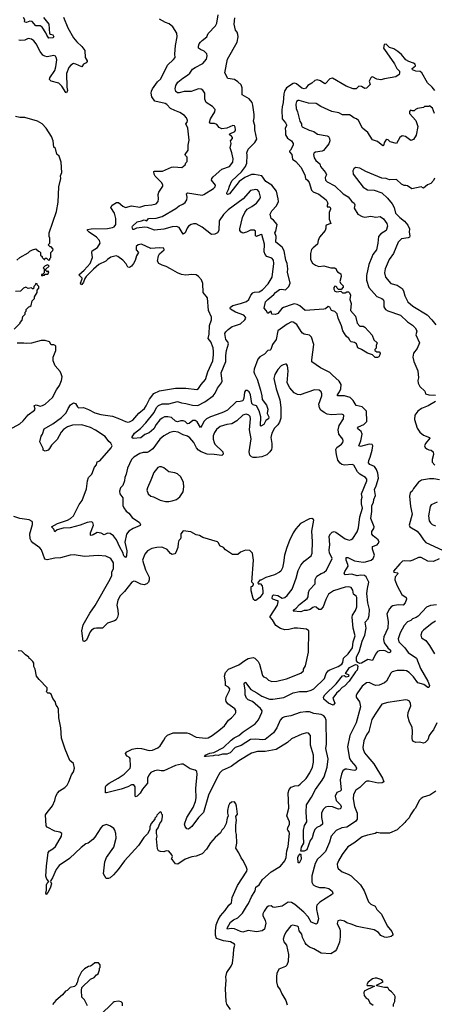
# Model space of a CAD drawing. Extents: x 1966327 to 2147849, y 395140 to 552178.
# Tile 191 of 256: x 2014754 to 2019621, y 514652 to 526208. Entities that reach past the tile are written whole.
import ezdxf

# ---------------------------------------------------------------- set-up
doc = ezdxf.new("R2010")
doc.units = 0

msp = doc.modelspace()

# ---------------------------------------------------------------- linework, layer by layer
at = {"layer": '0CON20XD'}
for points in [[(2015267, 526237), (2015321, 526111), (2015385, 525996), (2015425, 525948), (2015485, 525894), (2015519, 525845), (2015523, 525765), (2015546, 525725), (2015545, 525715), (2015535, 525701), (2015502, 525685), (2015485, 525653), (2015415, 525687), (2015385, 525693), (2015356, 525675), (2015333, 525645), (2015302, 525575), (2015306, 525415), (2015314, 525375), (2015305, 525348), (2015295, 525354), (2015248, 525428), (2015215, 525464), (2015125, 525488), (2015106, 525505), (2015108, 525525), (2015165, 525612), (2015178, 525655), (2015189, 525735), (2015184, 525765), (2015175, 525781), (2015155, 525789), (2015075, 525772), (2015048, 525778), (2015025, 525792), (2014993, 525833), (2014947, 525925), (2014920, 525960), (2014895, 525979), (2014855, 525986), (2014814, 525966), (2014765, 525963), (2014745, 525968)], [(2015033, 526233), (2015095, 526155), (2015105, 526047), (2015115, 526038), (2015145, 526030), (2015156, 526005), (2015144, 525996), (2015095, 525991), (2015072, 526025), (2015062, 526055), (2015018, 526118), (2014995, 526134), (2014944, 526135), (2014901, 526185), (2014875, 526190), (2014835, 526176), (2014818, 526178), (2014812, 526185), (2014814, 526205), (2014799, 526235)], [(2016898, 525962), (2016951, 526005), (2016968, 526045), (2017051, 526135), (2017070, 526165), (2017085, 526265)], [(2017750, 522045), (2017739, 521995), (2017764, 521875), (2017806, 521745), (2017818, 521655), (2017818, 521532), (2017805, 521485), (2017785, 521453), (2017745, 521415), (2017712, 521355), (2017702, 521305), (2017714, 521235), (2017714, 521185), (2017709, 521165), (2017691, 521135), (2017655, 521100), (2017595, 521077), (2017535, 521069), (2017495, 521071), (2017477, 521077), (2017457, 521097), (2017448, 521135), (2017473, 521287), (2017453, 521395), (2017465, 521525), (2017459, 521549), (2017445, 521565), (2017415, 521577), (2017396, 521576), (2017375, 521565), (2017302, 521498), (2017245, 521466), (2017185, 521456), (2017109, 521435), (2017065, 521400), (2017039, 521361), (2017026, 521324), (2017026, 521285), (2017036, 521245), (2017046, 521225), (2017137, 521135), (2017143, 521107), (2017126, 521094), (2017035, 521106), (2016955, 521108), (2016885, 521136), (2016855, 521156), (2016831, 521181), (2016797, 521247), (2016752, 521302), (2016725, 521319), (2016675, 521334), (2016615, 521365), (2016565, 521373), (2016515, 521363), (2016445, 521324), (2016401, 521285), (2016319, 521171), (2016275, 521139), (2016251, 521129), (2016205, 521129), (2016163, 521117), (2016096, 521075), (2016068, 521045), (2016021, 520945), (2016006, 520875), (2015987, 520835), (2015984, 520796), (2015965, 520742), (2015937, 520715), (2015924, 520676), (2015928, 520645), (2015965, 520595), (2015966, 520505), (2015977, 520477), (2016005, 520441), (2016037, 520415), (2016074, 520364), (2016160, 520305), (2016173, 520285), (2016168, 520272), (2016085, 520238), (2016036, 520205), (2016009, 520171), (2015990, 520075), (2016010, 519975), (2016007, 519915), (2015996, 519894), (2015975, 519914), (2015964, 519955), (2015929, 520019), (2015891, 520105), (2015855, 520150), (2015815, 520178), (2015785, 520180), (2015745, 520162), (2015712, 520182), (2015665, 520189), (2015615, 520161), (2015595, 520154), (2015587, 520157), (2015586, 520185), (2015619, 520275), (2015612, 520305), (2015595, 520313), (2015546, 520306), (2015465, 520275), (2015345, 520244), (2015265, 520242), (2015195, 520220), (2015165, 520198), (2015157, 520227), (2015128, 520255), (2015200, 520295), (2015316, 520334), (2015352, 520355), (2015385, 520384), (2015452, 520518), (2015486, 520565), (2015539, 520701), (2015550, 520795), (2015564, 520835), (2015600, 520875), (2015631, 520955), (2015656, 520984), (2015662, 521018), (2015695, 521032), (2015829, 521181), (2015838, 521208), (2015826, 521236), (2015799, 521259), (2015756, 521316), (2015645, 521391), (2015585, 521423), (2015485, 521451), (2015375, 521450), (2015315, 521430), (2015270, 521400), (2015241, 521365), (2015195, 521280), (2015128, 521215), (2015106, 521174), (2015088, 521155), (2015055, 521142), (2015030, 521155), (2015030, 521175), (2014992, 521255), (2015005, 521320), (2015022, 521345), (2015043, 521407), (2015144, 521466), (2015245, 521538), (2015301, 521595), (2015322, 521645), (2015352, 521688), (2015385, 521711), (2015411, 521705), (2015433, 521663), (2015445, 521654), (2015505, 521658), (2015564, 521634), (2015635, 521593), (2015705, 521574), (2015845, 521556), (2015925, 521525), (2015995, 521490), (2016025, 521483), (2016045, 521487), (2016081, 521509), (2016152, 521588), (2016219, 521645), (2016240, 521675), (2016277, 521753), (2016330, 521820), (2016395, 521851), (2016585, 521882), (2016705, 521883), (2016835, 521867), (2016855, 521878), (2016883, 521927), (2016936, 521985), (2016961, 522075), (2017020, 522205), (2017031, 522275), (2017030, 522315), (2017025, 522355), (2016999, 522425), (2016968, 522465), (2016980, 522515), (2016983, 522617), (2017004, 522685), (2017006, 522715), (2016969, 522795), (2016958, 522945), (2016908, 523005), (2016903, 523113), (2016887, 523155), (2016855, 523192), (2016825, 523212), (2016775, 523219), (2016705, 523211), (2016655, 523219), (2016607, 523237), (2016525, 523285), (2016472, 523312), (2016425, 523326), (2016388, 523348), (2016370, 523375), (2016382, 523435), (2016395, 523458), (2016450, 523505), (2016447, 523527), (2016395, 523530), (2016295, 523522), (2016185, 523574), (2016145, 523564), (2016120, 523545), (2016120, 523505), (2016148, 523475), (2016126, 523435), (2016110, 523380), (2016091, 523345), (2016066, 523315), (2016045, 523300), (2016022, 523302), (2016004, 523344), (2015965, 523386), (2015908, 523428), (2015885, 523436), (2015825, 523421), (2015786, 523394), (2015767, 523373), (2015685, 523333), (2015619, 523281), (2015534, 523195), (2015519, 523171), (2015505, 523126), (2015485, 523100), (2015475, 523097), (2015469, 523115), (2015488, 523165), (2015486, 523175), (2015448, 523215), (2015512, 523268), (2015582, 523345), (2015609, 523415), (2015602, 523475), (2015607, 523493), (2015669, 523535), (2015698, 523585), (2015690, 523615), (2015656, 523655), (2015568, 523715), (2015550, 523735), (2015552, 523745), (2015595, 523755), (2015785, 523756), (2015845, 523768), (2015865, 523778), (2015882, 523805), (2015884, 523875), (2015866, 523935), (2015823, 524005), (2015838, 524032), (2015891, 524061), (2015915, 524062), (2015965, 524018), (2015995, 524004), (2016065, 524024), (2016165, 524006), (2016225, 524026), (2016305, 524034), (2016355, 524046), (2016380, 524075), (2016384, 524105), (2016379, 524155), (2016389, 524185), (2016433, 524255), (2016434, 524265), (2016422, 524292), (2016343, 524373), (2016332, 524395), (2016328, 524425), (2016335, 524430), (2016430, 524430), (2016535, 524476), (2016565, 524479), (2016659, 524471), (2016697, 524503), (2016703, 524527), (2016720, 524545), (2016720, 524595), (2016700, 524615), (2016698, 524625), (2016733, 524675), (2016733, 524733), (2016742, 524795), (2016729, 524935), (2016703, 524985), (2016719, 525005), (2016724, 525025), (2016713, 525055), (2016688, 525085), (2016635, 525118), (2016575, 525142), (2016525, 525166), (2016482, 525212), (2016460, 525225), (2016342, 525252), (2016304, 525304), (2016299, 525345), (2016302, 525368), (2016315, 525395), (2016371, 525479), (2016411, 525515), (2016490, 525675), (2016561, 525739), (2016579, 525765), (2016574, 525804), (2016584, 525905), (2016604, 526005), (2016599, 526049), (2016552, 526125), (2016507, 526157), (2016465, 526174), (2016395, 526214)], [(2017305, 526062), (2017286, 526086), (2017271, 526155), (2017279, 526229)], [(2019625, 525375), (2019595, 525415), (2019540, 525465), (2019475, 525585), (2019455, 525599), (2019402, 525605), (2019365, 525620), (2019361, 525635), (2019401, 525665), (2019395, 525686), (2019375, 525699), (2019321, 525715), (2019285, 525735), (2019235, 525798), (2019194, 525835), (2019145, 525864), (2019095, 525883), (2019055, 525922), (2019032, 525918), (2019023, 525875), (2019063, 525817), (2019155, 525690), (2019180, 525635), (2019211, 525605), (2019214, 525585), (2019207, 525565), (2019170, 525535), (2019035, 525514), (2018995, 525500), (2018945, 525509), (2018895, 525536), (2018885, 525534), (2018874, 525525), (2018856, 525485), (2018867, 525445), (2018825, 525402), (2018805, 525401), (2018765, 525423), (2018735, 525428), (2018704, 525396), (2018670, 525395), (2018585, 525426), (2018425, 525522), (2018396, 525514), (2018345, 525457), (2018335, 525454), (2018285, 525489), (2018245, 525500), (2018218, 525495), (2018185, 525464), (2018135, 525436), (2018112, 525405), (2018095, 525398), (2018065, 525405), (2018005, 525454), (2017985, 525463), (2017965, 525460), (2017884, 525406), (2017861, 525369), (2017853, 525337), (2017846, 525235), (2017834, 525185), (2017831, 525145), (2017837, 525045), (2017875, 524999), (2017887, 524975), (2017885, 524960), (2017869, 524935), (2017876, 524896), (2017875, 524855), (2017896, 524816), (2017946, 524785), (2017964, 524755), (2017963, 524735), (2017934, 524676), (2017922, 524665), (2017923, 524655), (2017947, 524625), (2017955, 524571), (2017995, 524542), (2018056, 524475), (2018103, 524385), (2018110, 524345), (2018134, 524325), (2018153, 524295), (2018178, 524208), (2018199, 524189), (2018265, 524159), (2018351, 524095), (2018372, 524055), (2018362, 524025), (2018365, 524012), (2018395, 524010), (2018403, 523995), (2018402, 523982), (2018387, 523945), (2018386, 523865), (2018408, 523815), (2018352, 523795), (2018348, 523785), (2018349, 523761), (2018339, 523735), (2018274, 523656), (2018256, 523615), (2018249, 523575), (2018198, 523532), (2018181, 523509), (2018169, 523465), (2018168, 523395), (2018192, 523352), (2018225, 523325), (2018265, 523312), (2018325, 523317), (2018405, 523296), (2018450, 523295), (2018470, 523285), (2018472, 523265), (2018485, 523248), (2018522, 523225), (2018526, 523195), (2018510, 523135), (2018520, 523115), (2018550, 523085), (2018552, 523068), (2018528, 523042), (2018495, 523040), (2018480, 523055), (2018478, 523068), (2018468, 523078), (2018455, 523080), (2018440, 523065), (2018442, 523045), (2018455, 523022), (2018475, 523013), (2018525, 523020), (2018545, 523000), (2018575, 523000), (2018595, 523012), (2018615, 523012), (2018625, 523002), (2018638, 522975), (2018629, 522925), (2018646, 522875), (2018636, 522795), (2018695, 522730), (2018716, 522645), (2018745, 522610), (2018785, 522609), (2018805, 522600), (2018890, 522505), (2018910, 522450), (2018950, 522415), (2018939, 522385), (2018937, 522353), (2018922, 522335), (2018922, 522325), (2018945, 522310), (2018975, 522310), (2018987, 522295), (2018983, 522275), (2018970, 522250), (2018955, 522243), (2018925, 522242), (2018894, 522274), (2018835, 522292), (2018767, 522337), (2018722, 522355), (2018708, 522405), (2018685, 522419), (2018645, 522427), (2018635, 522437), (2018616, 522466), (2018586, 522495), (2018547, 522557), (2018533, 522613), (2018492, 522705), (2018480, 522755), (2018455, 522782), (2018415, 522794), (2018395, 522833), (2018375, 522840), (2018345, 522816), (2018325, 522809), (2018105, 522794), (2018041, 522851), (2018010, 522865), (2017975, 522871), (2017954, 522866), (2017852, 522828), (2017833, 522817), (2017785, 522758), (2017755, 522746), (2017715, 522752), (2017705, 522787), (2017665, 522760), (2017648, 522795), (2017623, 522823), (2017640, 522895), (2017665, 522924), (2017739, 522981), (2017756, 523005), (2017805, 523043), (2017826, 523046), (2017875, 523038), (2017914, 523076), (2017927, 523115), (2017899, 523245), (2017903, 523285), (2017894, 523345), (2017878, 523385), (2017857, 523495), (2017835, 523537), (2017760, 523595), (2017764, 523665), (2017749, 523705), (2017759, 523725), (2017776, 523805), (2017735, 523854), (2017705, 523875), (2017693, 523925), (2017715, 523966), (2017768, 524022), (2017791, 524075), (2017790, 524105), (2017768, 524195), (2017715, 524265), (2017645, 524309), (2017595, 524376), (2017512, 524392), (2017475, 524390), (2017395, 524354), (2017332, 524308), (2017215, 524163), (2017195, 524156), (2017186, 524165), (2017186, 524175), (2017206, 524214), (2017216, 524255), (2017244, 524315), (2017359, 524421), (2017405, 524485), (2017420, 524525), (2017423, 524617), (2017420, 524645), (2017435, 524689), (2017514, 524765), (2017537, 524805), (2017515, 524915), (2017515, 524965), (2017497, 525015), (2017507, 525055), (2017508, 525095), (2017492, 525205), (2017481, 525235), (2017448, 525278), (2017364, 525325), (2017367, 525407), (2017352, 525442), (2017315, 525477), (2017274, 525504), (2017196, 525516), (2017163, 525585), (2017193, 525745), (2017306, 525945), (2017318, 526005), (2017316, 526035), (2017305, 526062)], [(2019678, 519882), (2019612, 519848), (2019545, 519853), (2019465, 519895), (2019435, 519894), (2019369, 519865), (2019335, 519853), (2019265, 519857), (2019249, 519851), (2019217, 519823), (2019140, 519735), (2019145, 519722), (2019190, 519715), (2019198, 519708), (2019161, 519669), (2019158, 519635), (2019184, 519564), (2019241, 519461), (2019291, 519425), (2019293, 519405), (2019278, 519365), (2019255, 519336), (2019195, 519341), (2019135, 519329), (2019115, 519318), (2019094, 519295), (2019065, 519235), (2019078, 519145), (2019076, 519065), (2019030, 518965), (2019023, 518935), (2019032, 518895), (2019076, 518836), (2019105, 518807), (2019107, 518783), (2019085, 518777), (2019045, 518800), (2019025, 518804), (2018975, 518802), (2018955, 518792), (2018930, 518760), (2018895, 518689), (2018841, 518699), (2018765, 518656), (2018745, 518652), (2018722, 518662), (2018706, 518685), (2018708, 518725), (2018741, 518799), (2018774, 518915), (2018805, 518985), (2018821, 519065), (2018811, 519135), (2018845, 519178), (2018858, 519215), (2018861, 519285), (2018842, 519365), (2018828, 519475), (2018835, 519533), (2018854, 519605), (2018819, 519669), (2018800, 519685), (2018755, 519690), (2018715, 519680), (2018652, 519702), (2018574, 519694), (2018562, 519705), (2018571, 519731), (2018609, 519795), (2018607, 519815), (2018588, 519865), (2018587, 519895), (2018605, 519896), (2018685, 519857), (2018785, 519843), (2018815, 519846), (2018879, 519865), (2018905, 519886), (2018919, 519925), (2018896, 519995), (2018896, 520024), (2018950, 520045), (2018972, 520075), (2018961, 520105), (2018902, 520152), (2018889, 520169), (2018888, 520202), (2018910, 520235), (2018914, 520255), (2018874, 520355), (2018886, 520435), (2018889, 520505), (2018908, 520542), (2018912, 520575), (2018932, 520625), (2018920, 520695), (2018940, 520735), (2018964, 520825), (2018958, 520885), (2018943, 520927), (2018917, 520965), (2018865, 520986), (2018847, 521005), (2018851, 521035), (2018869, 521075), (2018892, 521155), (2018899, 521205), (2018893, 521223), (2018855, 521226), (2018755, 521199), (2018736, 521205), (2018758, 521265), (2018775, 521345), (2018762, 521375), (2018722, 521405), (2018719, 521415), (2018732, 521428), (2018793, 521457), (2018828, 521492), (2018824, 521615), (2018774, 521664), (2018705, 521678), (2018670, 521740), (2018633, 521773), (2018565, 521795), (2018484, 521795), (2018483, 521805), (2018509, 521841), (2018524, 521875), (2018528, 521925), (2018504, 521965), (2018425, 522036), (2018395, 522067), (2018283, 522123), (2018185, 522193), (2018183, 522215), (2018208, 522395), (2018180, 522480), (2018157, 522507), (2018095, 522518), (2018075, 522528), (2018057, 522547), (2018009, 522629), (2017965, 522656), (2017945, 522660), (2017895, 522636), (2017786, 522555), (2017764, 522455), (2017720, 522395), (2017703, 522337), (2017695, 522329), (2017665, 522324), (2017626, 522284), (2017571, 522249), (2017548, 522225), (2017505, 522105), (2017504, 522075), (2017511, 522051), (2017540, 521990), (2017581, 521861), (2017598, 521795), (2017602, 521752), (2017651, 521685), (2017668, 521635), (2017659, 521585), (2017677, 521545), (2017676, 521525), (2017644, 521505), (2017619, 521455), (2017585, 521438), (2017582, 521442), (2017584, 521545), (2017567, 521617), (2017535, 521675), (2017495, 521687), (2017478, 521705), (2017465, 521805), (2017449, 521839), (2017425, 521857), (2017405, 521854), (2017392, 521838), (2017386, 521765), (2017372, 521735), (2017344, 521726), (2017295, 521722), (2017193, 521625), (2017145, 521600), (2017071, 521575), (2016992, 521548), (2016946, 521525), (2016918, 521495), (2016894, 521446), (2016875, 521423), (2016837, 521487), (2016813, 521505), (2016785, 521503), (2016745, 521469), (2016725, 521463), (2016695, 521492), (2016675, 521501), (2016645, 521501), (2016605, 521488), (2016583, 521495), (2016535, 521539), (2016495, 521548), (2016455, 521545), (2016425, 521532), (2016399, 521511), (2016355, 521455), (2016330, 521405), (2016275, 521359), (2016225, 521340), (2016175, 521300), (2016085, 521293), (2016070, 521305), (2016100, 521355), (2016171, 521409), (2016236, 521475), (2016333, 521597), (2016361, 521655), (2016385, 521678), (2016425, 521699), (2016505, 521700), (2016605, 521728), (2016655, 521710), (2016705, 521704), (2016783, 521683), (2016845, 521678), (2016929, 521721), (2017026, 521795), (2017047, 521823), (2017076, 521885), (2017124, 521945), (2017129, 521965), (2017120, 522065), (2017173, 522197), (2017173, 522265), (2017182, 522325), (2017206, 522405), (2017199, 522425), (2017174, 522455), (2017162, 522525), (2017174, 522546), (2017200, 522570), (2017248, 522605), (2017275, 522615), (2017345, 522637), (2017398, 522685), (2017408, 522705), (2017405, 522715), (2017385, 522738), (2017287, 522777), (2017229, 522809), (2017223, 522823), (2017228, 522835), (2017255, 522855), (2017345, 522875), (2017415, 522902), (2017444, 522925), (2017469, 522975), (2017490, 523001), (2017510, 523010), (2017565, 523013), (2017605, 523037), (2017671, 523109), (2017716, 523186), (2017739, 523345), (2017734, 523385), (2017715, 523408), (2017655, 523429), (2017635, 523451), (2017625, 523485), (2017627, 523575), (2017596, 523686), (2017575, 523683), (2017534, 523664), (2017522, 523672), (2017521, 523689), (2017522, 523725), (2017505, 523739), (2017465, 523737), (2017415, 523712), (2017375, 523704), (2017354, 523715), (2017340, 523735), (2017338, 523755), (2017369, 523885), (2017396, 523945), (2017426, 523984), (2017480, 524015), (2017533, 524055), (2017573, 524105), (2017580, 524125), (2017565, 524188), (2017545, 524209), (2017526, 524216), (2017465, 524204), (2017376, 524104), (2017202, 523975), (2017147, 523923), (2017097, 523845), (2017090, 523735), (2017075, 523705), (2017045, 523689), (2017005, 523688), (2016898, 523772), (2016825, 523812), (2016795, 523812), (2016768, 523805), (2016736, 523784), (2016719, 523761), (2016695, 523708), (2016675, 523689), (2016625, 523768), (2016595, 523779), (2016545, 523777), (2016445, 523751), (2016336, 523736), (2016255, 523769), (2016225, 523773), (2016125, 523759), (2016095, 523744), (2016082, 523745), (2016074, 523775), (2016077, 523785), (2016135, 523837), (2016185, 523846), (2016215, 523858), (2016245, 523847), (2016267, 523875), (2016355, 523879), (2016425, 523897), (2016587, 523993), (2016625, 524023), (2016669, 524041), (2016697, 524063), (2016716, 524094), (2016722, 524125), (2016714, 524165), (2016723, 524175), (2016895, 524149), (2016915, 524156), (2017029, 524225), (2017050, 524245), (2017054, 524264), (2017006, 524325), (2017010, 524345), (2017024, 524365), (2017125, 524455), (2017216, 524485), (2017255, 524535), (2017261, 524575), (2017246, 524645), (2017225, 524705), (2017236, 524755), (2017229, 524785), (2017253, 524815), (2017252, 524825), (2017241, 524841), (2017217, 524855), (2017222, 524868), (2017279, 524895), (2017286, 524914), (2017284, 524945), (2017275, 524962), (2017257, 524967), (2017184, 524936), (2017125, 524928), (2017095, 524944), (2017068, 524978), (2017039, 524989), (2016995, 524991), (2016983, 525003), (2016995, 525045), (2017046, 525125), (2017048, 525155), (2017018, 525188), (2016945, 525235), (2016929, 525275), (2016927, 525345), (2016905, 525381), (2016884, 525394), (2016855, 525395), (2016767, 525363), (2016686, 525364), (2016625, 525349), (2016605, 525351), (2016589, 525365), (2016580, 525395), (2016586, 525435), (2016611, 525475), (2016668, 525522), (2016725, 525557), (2016750, 525580), (2016784, 525625), (2016813, 525647), (2016904, 525695), (2016946, 525745), (2016956, 525784), (2016952, 525805), (2016918, 525838), (2016875, 525856), (2016853, 525875), (2016852, 525895), (2016862, 525925), (2016875, 525945), (2016898, 525962)], [(2019622, 525105), (2019598, 525168), (2019565, 525198), (2019555, 525190), (2019505, 525187), (2019493, 525177), (2019424, 525166), (2019400, 525155), (2019385, 525138), (2019365, 525138), (2019343, 525147), (2019328, 525132), (2019328, 525105), (2019403, 525025), (2019428, 524955), (2019406, 524854), (2019375, 524800), (2019345, 524788), (2019282, 524835), (2019245, 524844), (2019216, 524824), (2019175, 524753), (2019104, 524774), (2019078, 524798), (2019065, 524800), (2019053, 524795), (2019038, 524772), (2019025, 524732), (2019015, 524727), (2018955, 524778), (2018895, 524798), (2018841, 524885), (2018779, 524935), (2018729, 525025), (2018707, 525045), (2018675, 525055), (2018645, 525081), (2018625, 525089), (2018545, 525092), (2018502, 525115), (2018419, 525129), (2018290, 525190), (2018235, 525224), (2018145, 525226), (2018035, 525258), (2018022, 525258), (2018005, 525246), (2017994, 525215), (2018000, 525165), (2018016, 525125), (2018041, 525015), (2018062, 524985), (2018061, 524965), (2018069, 524949), (2018151, 524911), (2018207, 524897), (2018248, 524865), (2018365, 524846), (2018379, 524835), (2018389, 524815), (2018393, 524785), (2018381, 524749), (2018319, 524671), (2018305, 524664), (2018225, 524652), (2018205, 524642), (2018201, 524625), (2018211, 524585), (2018232, 524555), (2018276, 524515), (2018286, 524485), (2018342, 524415), (2018356, 524385), (2018339, 524355), (2018345, 524324), (2018365, 524305), (2018455, 524259), (2018551, 524165), (2018609, 524129), (2018653, 524075), (2018680, 524055), (2018689, 524035), (2018680, 523995), (2018722, 523925), (2018775, 523897), (2018805, 523889), (2018875, 523902), (2018935, 523891), (2018985, 523897), (2019025, 523872), (2019064, 523815), (2019070, 523785), (2019056, 523735), (2018995, 523694), (2018964, 523665), (2018957, 523585), (2018941, 523505), (2018900, 523450), (2018889, 523421), (2018852, 523335), (2018826, 523205), (2018825, 523152), (2018854, 523064), (2018945, 522958), (2019005, 522937), (2019022, 522925), (2019029, 522905), (2019028, 522838), (2019047, 522807), (2019075, 522791), (2019225, 522739), (2019305, 522662), (2019364, 522624), (2019395, 522592), (2019411, 522565), (2019414, 522554), (2019405, 522510), (2019446, 522415), (2019421, 522349), (2019376, 522295), (2019369, 522245), (2019380, 522195), (2019428, 522085), (2019434, 522006)], [(2014720, 523385), (2014755, 523418), (2014855, 523472), (2014875, 523492), (2014905, 523508), (2014945, 523518), (2014975, 523490), (2014988, 523488), (2015000, 523475), (2015000, 523445), (2015018, 523428), (2015020, 523415), (2015042, 523392), (2015048, 523392), (2015055, 523410), (2015068, 523408), (2015095, 523380), (2015108, 523392), (2015110, 523405), (2015120, 523415), (2015120, 523475), (2015145, 523500), (2015148, 523515), (2015125, 523540), (2015112, 523542), (2015090, 523565), (2015110, 523585), (2015110, 523645), (2015100, 523665), (2015102, 523705), (2015187, 523955), (2015207, 524065), (2015214, 524245), (2015236, 524345), (2015234, 524376), (2015248, 524415), (2015241, 524535), (2015216, 524605), (2015190, 524630), (2015174, 524694), (2015155, 524710), (2015146, 524785), (2015126, 524836), (2015066, 524936), (2015017, 524987), (2014965, 525016), (2014815, 525061), (2014755, 525060), (2014705, 525072)], [(2019622, 524348), (2019611, 524319), (2019578, 524285), (2019539, 524271), (2019495, 524232), (2019465, 524247), (2019355, 524223), (2019305, 524256), (2019285, 524263), (2019265, 524260), (2019235, 524276), (2019175, 524333), (2019095, 524327), (2019055, 524344), (2019005, 524348), (2018817, 524427), (2018745, 524466), (2018695, 524473), (2018675, 524458), (2018664, 524435), (2018669, 524395), (2018785, 524243), (2018835, 524212), (2018915, 524207), (2019005, 524176), (2019072, 524112), (2019125, 524045), (2019148, 524005), (2019167, 523935), (2019216, 523885), (2019272, 523842), (2019308, 523798), (2019328, 523755), (2019327, 523715), (2019335, 523669), (2019328, 523655), (2019315, 523648), (2019234, 523635), (2019195, 523597), (2019143, 523465), (2019090, 523395), (2019045, 523285), (2019036, 523235), (2019047, 523185), (2019112, 523112), (2019185, 523090), (2019243, 523053), (2019260, 523025), (2019275, 522965), (2019310, 522895), (2019368, 522845), (2019536, 522745), (2019593, 522685), (2019638, 522625)], [(2015015, 523200), (2015025, 523210), (2015045, 523210), (2015055, 523220), (2015085, 523220), (2015090, 523225), (2015098, 523248), (2015085, 523260), (2015075, 523250), (2015060, 523265), (2015062, 523278), (2015100, 523315), (2015085, 523330), (2015055, 523318), (2015030, 523295), (2015040, 523285), (2015040, 523235), (2015028, 523222), (2015012, 523218), (2015010, 523205), (2015015, 523200)], [(2014690, 522575), (2014760, 522645), (2014760, 522655), (2014785, 522680), (2014790, 522725), (2014818, 522752), (2014820, 522775), (2014830, 522785), (2014830, 522805), (2014862, 522838), (2014875, 522840), (2014888, 522852), (2014902, 522908), (2014930, 522935), (2014930, 522955), (2014960, 523005), (2014960, 523035), (2014980, 523055), (2014980, 523075), (2014962, 523092), (2014958, 523108), (2014945, 523110), (2014938, 523092), (2014920, 523075), (2014915, 523050), (2014905, 523050), (2014895, 523060), (2014855, 523052), (2014825, 523068), (2014800, 523055), (2014765, 523020), (2014705, 523018)], [(2014635, 521400), (2014756, 521464), (2014795, 521498), (2014855, 521570), (2014929, 521625), (2014936, 521635), (2014924, 521675), (2014929, 521681), (2014946, 521686), (2014995, 521672), (2015021, 521681), (2015055, 521696), (2015140, 521775), (2015185, 521862), (2015222, 521915), (2015246, 521974), (2015252, 522015), (2015242, 522052), (2015228, 522078), (2015170, 522145), (2015148, 522205), (2015148, 522245), (2015180, 522325), (2015178, 522375), (2015170, 522385), (2015155, 522392), (2015125, 522392), (2015105, 522428), (2015055, 522442), (2015005, 522442), (2014895, 522412), (2014835, 522408), (2014805, 522412), (2014725, 522410)], [(2019648, 519342), (2019575, 519334), (2019528, 519312), (2019432, 519208), (2019408, 519192), (2019365, 519175), (2019345, 519157), (2019305, 519141), (2019265, 519098), (2019220, 519010), (2019198, 518942), (2019205, 518905), (2019276, 518835), (2019315, 518782), (2019410, 518715), (2019459, 518595), (2019543, 518445), (2019564, 518395), (2019558, 518372), (2019545, 518371), (2019497, 518407), (2019426, 518426), (2019378, 518495), (2019325, 518546), (2019294, 518565), (2019265, 518571), (2019185, 518571), (2019126, 518554), (2019111, 518539), (2019059, 518445), (2019036, 518424), (2018975, 518398), (2018935, 518394), (2018910, 518400), (2018857, 518427), (2018825, 518424), (2018774, 518385), (2018712, 518295), (2018704, 518275), (2018704, 518255), (2018741, 518201), (2018754, 518145), (2018702, 517955), (2018630, 517805), (2018602, 517675), (2018627, 517535), (2018644, 517505), (2018701, 517445), (2018706, 517424), (2018699, 517401), (2018682, 517398), (2018595, 517413), (2018575, 517410), (2018547, 517393), (2018530, 517355), (2018514, 517285), (2018529, 517165), (2018515, 517152), (2018475, 517138), (2018457, 517095), (2018469, 517045), (2018521, 516995), (2018528, 516975), (2018525, 516955), (2018514, 516946), (2018495, 516944), (2018425, 516969), (2018375, 516975), (2018345, 516966), (2018315, 516940), (2018296, 516895), (2018296, 516845), (2018310, 516785), (2018308, 516765), (2018285, 516746), (2018242, 516728), (2018220, 516705), (2018201, 516665), (2018186, 516604), (2018162, 516575), (2018124, 516465), (2018095, 516451), (2018055, 516450), (2018063, 516495), (2018089, 516545), (2018086, 516625), (2018084, 516695), (2018099, 516751), (2018126, 516795), (2018117, 516907), (2018119, 516995), (2018180, 517085), (2018226, 517174), (2018305, 517283), (2018327, 517323), (2018362, 517435), (2018373, 517533), (2018348, 517655), (2018355, 517705), (2018350, 517985), (2018340, 518020), (2018326, 518036), (2018294, 518054), (2018205, 518066), (2018155, 518083), (2018114, 518086), (2018047, 518077), (2017935, 518038), (2017865, 518026), (2017837, 518013), (2017812, 517985), (2017774, 517896), (2017733, 517837), (2017635, 517760), (2017604, 517756), (2017526, 517764), (2017465, 517758), (2017355, 517690), (2017285, 517667), (2017225, 517604), (2017185, 517589), (2017135, 517588), (2017085, 517574), (2017052, 517578), (2017025, 517568), (2016945, 517560), (2016925, 517562), (2016930, 517575), (2016985, 517599), (2017032, 517608), (2017145, 517666), (2017238, 517752), (2017270, 517780), (2017325, 517808), (2017379, 517851), (2017517, 517943), (2017558, 517992), (2017597, 518075), (2017599, 518095), (2017579, 518125), (2017485, 518207), (2017435, 518227), (2017415, 518245), (2017399, 518285), (2017399, 518339), (2017388, 518412), (2017395, 518433), (2017405, 518428), (2017467, 518345), (2017538, 518308), (2017595, 518267), (2017685, 518235), (2017727, 518233), (2017855, 518254), (2017965, 518307), (2018038, 518322), (2018125, 518325), (2018175, 518339), (2018205, 518355), (2018331, 518475), (2018350, 518535), (2018374, 518565), (2018395, 518579), (2018492, 518615), (2018536, 518644), (2018548, 518665), (2018555, 518716), (2018611, 518765), (2018662, 518835), (2018670, 518905), (2018692, 518975), (2018669, 519065), (2018656, 519195), (2018661, 519219), (2018695, 519274), (2018710, 519315), (2018710, 519425), (2018704, 519444), (2018673, 519465), (2018663, 519513), (2018645, 519545), (2018615, 519552), (2018574, 519546), (2018438, 519505), (2018379, 519465), (2018346, 519404), (2018318, 519315), (2018290, 519285), (2018265, 519285), (2018235, 519314), (2018215, 519317), (2018195, 519310), (2018165, 519287), (2018125, 519272), (2018095, 519275), (2018055, 519260), (2017966, 519265), (2017978, 519285), (2017999, 519301), (2018038, 519345), (2018129, 519415), (2018141, 519435), (2018145, 519485), (2018156, 519515), (2018222, 519585), (2018221, 519639), (2018243, 519677), (2018292, 519708), (2018325, 519718), (2018354, 519746), (2018421, 519885), (2018416, 519905), (2018389, 519945), (2018385, 519985), (2018394, 520045), (2018388, 520145), (2018401, 520175), (2018420, 520195), (2018445, 520202), (2018465, 520195), (2018575, 520116), (2018596, 520106), (2018625, 520101), (2018645, 520106), (2018665, 520119), (2018715, 520196), (2018731, 520245), (2018745, 520375), (2018777, 520473), (2018765, 520525), (2018766, 520575), (2018774, 520605), (2018768, 520645), (2018828, 520795), (2018827, 520815), (2018815, 520836), (2018745, 520875), (2018721, 520901), (2018675, 520981), (2018655, 520988), (2018565, 520981), (2018535, 520988), (2018515, 521001), (2018487, 521037), (2018472, 521105), (2018464, 521165), (2018478, 521185), (2018530, 521225), (2018546, 521245), (2018550, 521265), (2018546, 521286), (2018502, 521345), (2018491, 521395), (2018505, 521445), (2018556, 521525), (2018559, 521565), (2018535, 521579), (2018415, 521572), (2018365, 521579), (2018327, 521597), (2018290, 521625), (2018274, 521654), (2018266, 521695), (2018301, 521795), (2018302, 521815), (2018292, 521842), (2018270, 521860), (2018215, 521864), (2018045, 521806), (2018015, 521807), (2017975, 521828), (2017926, 521886), (2017893, 521945), (2017904, 522085), (2017899, 522145), (2017885, 522163), (2017875, 522166), (2017845, 522158), (2017825, 522144), (2017786, 522104), (2017750, 522045)], [(2019434, 522006), (2019428, 521972), (2019432, 521942), (2019452, 521902), (2019508, 521848), (2019517, 521817), (2019555, 521806), (2019635, 521802)], [(2019635, 521725), (2019548, 521675), (2019472, 521645), (2019427, 521613), (2019394, 521565), (2019389, 521515), (2019421, 521415), (2019449, 521365), (2019495, 521332), (2019564, 521304), (2019567, 521295), (2019518, 521235), (2019504, 521205), (2019513, 521185), (2019531, 521171), (2019555, 521159), (2019584, 521154), (2019606, 521136), (2019612, 521105), (2019594, 521045), (2019594, 521014), (2019625, 520980)], [(2016465, 520552), (2016505, 520554), (2016545, 520559), (2016595, 520576), (2016635, 520607), (2016672, 520668), (2016682, 520725), (2016676, 520775), (2016644, 520844), (2016607, 520877), (2016575, 520891), (2016505, 520902), (2016445, 520948), (2016419, 520959), (2016395, 520960), (2016375, 520952), (2016329, 520895), (2016295, 520802), (2016254, 520715), (2016247, 520685), (2016263, 520645), (2016292, 520615), (2016325, 520606), (2016405, 520568), (2016465, 520552)], [(2019682, 520808), (2019615, 520820), (2019565, 520820), (2019472, 520805), (2019435, 520780), (2019376, 520705), (2019360, 520675), (2019337, 520653), (2019329, 520615), (2019342, 520495), (2019360, 520405), (2019324, 520275), (2019335, 520255), (2019419, 520205), (2019455, 520161), (2019492, 520102), (2019522, 520072), (2019715, 519980)], [(2019653, 520547), (2019585, 520512), (2019571, 520495), (2019552, 520385), (2019561, 520325), (2019575, 520301), (2019595, 520284), (2019635, 520267)], [(2017850, 519835), (2017838, 519775), (2017818, 519735), (2017805, 519722), (2017745, 519693), (2017645, 519662), (2017585, 519630), (2017572, 519628), (2017552, 519608), (2017550, 519595), (2017562, 519582), (2017575, 519590), (2017602, 519562), (2017610, 519505), (2017608, 519475), (2017572, 519425), (2017525, 519392), (2017515, 519392), (2017501, 519401), (2017494, 519414), (2017472, 519505), (2017470, 519555), (2017485, 519560), (2017500, 519575), (2017498, 519588), (2017480, 519605), (2017498, 519865), (2017488, 519945), (2017457, 519977), (2017405, 519980), (2017345, 519958), (2017315, 519932), (2017253, 519933), (2017170, 519985), (2017145, 520012), (2017105, 520032), (2017088, 520068), (2017075, 520080), (2016905, 520130), (2016865, 520153), (2016825, 520163), (2016765, 520198), (2016675, 520207), (2016647, 520175), (2016646, 520134), (2016640, 520115), (2016622, 520095), (2016613, 520065), (2016610, 520015), (2016587, 519953), (2016575, 519940), (2016543, 519933), (2016524, 519944), (2016485, 519988), (2016435, 520012), (2016415, 520016), (2016365, 520014), (2016305, 520000), (2016254, 519976), (2016224, 519935), (2016196, 519865), (2016232, 519752), (2016274, 519665), (2016276, 519635), (2016265, 519605), (2016245, 519585), (2016215, 519574), (2016175, 519581), (2016115, 519616), (2016095, 519617), (2016069, 519605), (2015984, 519495), (2015935, 519445), (2015908, 519395), (2015895, 519335), (2015908, 519278), (2015911, 519225), (2015904, 519195), (2015885, 519165), (2015867, 519153), (2015787, 519125), (2015725, 519066), (2015655, 519067), (2015629, 519061), (2015598, 519042), (2015581, 519025), (2015537, 518925), (2015515, 518911), (2015499, 518915), (2015485, 519035), (2015498, 519105), (2015578, 519242), (2015639, 519331), (2015818, 519642), (2015834, 519685), (2015834, 519725), (2015855, 519765), (2015855, 519835), (2015825, 519885), (2015765, 519910), (2015675, 519921), (2015515, 519909), (2015393, 519927), (2015345, 519924), (2015235, 519890), (2015165, 519887), (2015075, 519868), (2015050, 519875), (2015009, 519985), (2014989, 520009), (2014909, 520069), (2014890, 520090), (2014879, 520115), (2014873, 520175), (2014904, 520285), (2014906, 520306), (2014899, 520319), (2014865, 520337), (2014755, 520354), (2014687, 520377)], [(2019650, 517955), (2019610, 517875), (2019586, 517845), (2019560, 517805), (2019544, 517755), (2019515, 517724), (2019495, 517718), (2019447, 517727), (2019405, 517726), (2019377, 517737), (2019363, 517753), (2019360, 517770), (2019366, 517855), (2019361, 517905), (2019331, 517965), (2019309, 518035), (2019314, 518076), (2019344, 518155), (2019343, 518183), (2019329, 518209), (2019305, 518223), (2019285, 518224), (2019076, 518196), (2019005, 518173), (2018925, 518059), (2018889, 517995), (2018851, 517855), (2018825, 517816), (2018793, 517745), (2018783, 517665), (2018786, 517646), (2018800, 517605), (2018839, 517555), (2018910, 517475), (2019014, 517305), (2019027, 517265), (2019007, 517253), (2018963, 517247), (2018855, 517271), (2018830, 517270), (2018815, 517262), (2018745, 517195), (2018701, 517165), (2018672, 517115), (2018667, 517065), (2018685, 516975), (2018714, 516895), (2018717, 516825), (2018695, 516799), (2018595, 516733), (2018535, 516723), (2018467, 516693), (2018409, 516625), (2018392, 516555), (2018345, 516444), (2018289, 516391), (2018251, 516355), (2018222, 516305), (2018185, 516158), (2018182, 516085), (2018199, 516055), (2018228, 516038), (2018275, 516024), (2018335, 516024), (2018381, 516011), (2018420, 515980), (2018431, 515955), (2018425, 515944), (2018279, 515851), (2018242, 515815), (2018237, 515795), (2018239, 515765), (2018261, 515655), (2018245, 515601), (2018235, 515594), (2018225, 515596), (2018177, 515617), (2018140, 515680), (2018090, 515735), (2017985, 515824), (2017945, 515847), (2017905, 515849), (2017835, 515805), (2017741, 515789), (2017725, 515792), (2017705, 515807), (2017676, 515804), (2017655, 515792), (2017624, 515745), (2017610, 515715), (2017608, 515695), (2017637, 515635), (2017643, 515605), (2017628, 515535), (2017601, 515515), (2017532, 515502), (2017435, 515518), (2017375, 515498), (2017345, 515505), (2017275, 515539), (2017235, 515543), (2017195, 515534), (2017190, 515545), (2017228, 515615), (2017265, 515644), (2017314, 515666), (2017368, 515722), (2017415, 515802), (2017441, 515835), (2017475, 515912), (2017519, 515985), (2017527, 516025), (2017566, 516055), (2017605, 516115), (2017707, 516207), (2017815, 516274), (2017865, 516335), (2017882, 516375), (2017891, 516455), (2017905, 516505), (2017921, 516655), (2017917, 516675), (2017900, 516695), (2017899, 516705), (2017902, 516725), (2017923, 516765), (2017923, 516793), (2017891, 516865), (2017914, 516955), (2017906, 517135), (2017916, 517174), (2017941, 517199), (2017985, 517218), (2018025, 517222), (2018045, 517235), (2018115, 517304), (2018161, 517369), (2018192, 517435), (2018203, 517493), (2018201, 517575), (2018166, 517695), (2018167, 517805), (2018146, 517836), (2018125, 517840), (2018065, 517823), (2017945, 517769), (2017897, 517723), (2017765, 517641), (2017635, 517619), (2017545, 517621), (2017475, 517598), (2017325, 517509), (2017237, 517443), (2017131, 517395), (2017105, 517368), (2017070, 517305), (2016971, 517105), (2016911, 516905), (2016855, 516846), (2016775, 516738), (2016735, 516707), (2016715, 516713), (2016697, 516737), (2016689, 516765), (2016715, 516845), (2016789, 516961), (2016819, 517031), (2016826, 517075), (2016820, 517185), (2016839, 517355), (2016833, 517383), (2016815, 517400), (2016755, 517416), (2016675, 517469), (2016655, 517472), (2016585, 517456), (2016445, 517391), (2016415, 517391), (2016375, 517399), (2016335, 517392), (2016295, 517371), (2016269, 517341), (2016255, 517305), (2016255, 517246), (2016195, 517179), (2016169, 517131), (2016135, 517094), (2016115, 517087), (2016109, 517105), (2016109, 517205), (2016095, 517226), (2016065, 517226), (2016025, 517205), (2015945, 517178), (2015774, 517134), (2015760, 517135), (2015761, 517205), (2015769, 517221), (2015803, 517247), (2015912, 517305), (2015981, 517355), (2016051, 517425), (2016055, 517445), (2016052, 517535), (2016045, 517548), (2016015, 517566), (2015999, 517585), (2015998, 517595), (2016012, 517615), (2016075, 517646), (2016135, 517657), (2016185, 517656), (2016275, 517632), (2016315, 517634), (2016375, 517662), (2016402, 517685), (2016446, 517754), (2016464, 517786), (2016489, 517811), (2016555, 517839), (2016715, 517838), (2016745, 517829), (2016825, 517786), (2016935, 517776), (2016965, 517781), (2017013, 517805), (2017093, 517865), (2017158, 517922), (2017204, 517986), (2017240, 518015), (2017285, 518060), (2017292, 518075), (2017292, 518102), (2017279, 518119), (2017198, 518178), (2017176, 518205), (2017172, 518225), (2017176, 518255), (2017216, 518334), (2017219, 518355), (2017206, 518375), (2017171, 518395), (2017171, 518435), (2017159, 518505), (2017171, 518545), (2017205, 518587), (2017325, 518636), (2017395, 518688), (2017435, 518710), (2017495, 518721), (2017515, 518713), (2017535, 518693), (2017554, 518674), (2017569, 518645), (2017605, 518510), (2017617, 518497), (2017648, 518485), (2017675, 518456), (2017715, 518440), (2017774, 518444), (2017885, 518470), (2018055, 518540), (2018087, 518565), (2018086, 518585), (2018109, 518625), (2018143, 518785), (2018147, 519035), (2018120, 519055), (2018015, 519067), (2017975, 519067), (2017915, 519051), (2017868, 519048), (2017815, 519062), (2017759, 519099), (2017723, 519165), (2017693, 519195), (2017693, 519205), (2017782, 519335), (2017790, 519375), (2017787, 519387), (2017779, 519389), (2017725, 519408), (2017718, 519415), (2017722, 519445), (2017735, 519457), (2017785, 519450), (2017835, 519418), (2017865, 519427), (2017895, 519449), (2017953, 519525), (2018001, 519655), (2018022, 519745), (2018054, 519805), (2018095, 519852), (2018174, 519915), (2018188, 519945), (2018193, 520085), (2018182, 520205), (2018207, 520333), (2018203, 520343), (2018185, 520352), (2018155, 520348), (2018052, 520295), (2017997, 520233), (2017966, 520184), (2017920, 520095), (2017891, 520015), (2017864, 519925), (2017850, 519835)], [(2019635, 519150), (2019595, 519127), (2019492, 519045), (2019476, 519025), (2019461, 518985), (2019471, 518955), (2019520, 518920), (2019566, 518865), (2019622, 518765)], [(2017312, 516048), (2017420, 516215), (2017423, 516235), (2017411, 516271), (2017372, 516345), (2017352, 516372), (2017328, 516428), (2017290, 516485), (2017303, 516545), (2017300, 516645), (2017292, 516675), (2017292, 516755), (2017300, 516815), (2017292, 516855), (2017310, 516885), (2017299, 516979), (2017292, 517005), (2017275, 517030), (2017240, 517025), (2017217, 517003), (2017205, 516980), (2017193, 516925), (2017193, 516895), (2017203, 516865), (2017190, 516835), (2017176, 516774), (2017151, 516719), (2017127, 516695), (2017112, 516665), (2017050, 516610), (2016995, 516547), (2016947, 516473), (2016895, 516417), (2016825, 516392), (2016775, 516384), (2016695, 516354), (2016612, 516298), (2016585, 516300), (2016546, 516346), (2016538, 516355), (2016547, 516385), (2016540, 516405), (2016505, 516448), (2016475, 516452), (2016445, 516443), (2016407, 516447), (2016384, 516454), (2016370, 516475), (2016362, 516595), (2016368, 516625), (2016360, 516655), (2016360, 516695), (2016380, 516725), (2016400, 516775), (2016422, 516805), (2016430, 516855), (2016430, 516875), (2016422, 516882), (2016418, 516898), (2016405, 516910), (2016365, 516870), (2016360, 516855), (2016340, 516835), (2016340, 516825), (2016298, 516775), (2016282, 516735), (2016282, 516705), (2016256, 516654), (2016212, 516608), (2016147, 516515), (2015984, 516336), (2015912, 516235), (2015855, 516172), (2015815, 516138), (2015795, 516128), (2015768, 516128), (2015740, 516185), (2015754, 516326), (2015774, 516376), (2015859, 516495), (2015888, 516602), (2015884, 516655), (2015873, 516695), (2015860, 516715), (2015822, 516742), (2015775, 516761), (2015728, 516745), (2015705, 516722), (2015638, 516612), (2015614, 516586), (2015558, 516542), (2015532, 516535), (2015475, 516494), (2015338, 516365), (2015218, 516282), (2015184, 516235), (2015140, 516135), (2015120, 516105), (2015117, 516095), (2015126, 516065), (2015114, 516015), (2015085, 515963), (2015065, 515942), (2015060, 515955), (2015068, 515992), (2015069, 516055), (2015075, 516074), (2015098, 516095), (2015072, 516122), (2015061, 516155), (2015069, 516275), (2015088, 516432), (2015105, 516454), (2015145, 516478), (2015175, 516506), (2015244, 516625), (2015249, 516655), (2015225, 516674), (2015165, 516686), (2015075, 516731), (2015067, 516747), (2015059, 516875), (2015076, 516905), (2015138, 516982), (2015167, 517043), (2015180, 517095), (2015198, 517132), (2015223, 517157), (2015283, 517195), (2015310, 517225), (2015333, 517265), (2015363, 517345), (2015385, 517380), (2015398, 517425), (2015387, 517477), (2015342, 517515), (2015290, 517645), (2015247, 517775), (2015237, 517897), (2015212, 518015), (2015210, 518115), (2015198, 518145), (2015183, 518163), (2015170, 518205), (2015145, 518240), (2015123, 518293), (2015105, 518302), (2015085, 518303), (2015072, 518315), (2015068, 518325), (2015076, 518344), (2015076, 518366), (2014982, 518465), (2014952, 518505), (2014938, 518585), (2014922, 518615), (2014920, 518655), (2014910, 518675), (2014875, 518710), (2014865, 518710), (2014860, 518725), (2014822, 518752), (2014778, 518798), (2014735, 518800)], [(2018435, 518162), (2018380, 518185), (2018323, 518235), (2018322, 518255), (2018337, 518285), (2018468, 518412), (2018545, 518509), (2018562, 518512), (2018585, 518497), (2018618, 518502), (2018620, 518515), (2018577, 518535), (2018626, 518605), (2018695, 518639), (2018717, 518637), (2018724, 518615), (2018716, 518575), (2018694, 518556), (2018622, 518445), (2018565, 518386), (2018540, 518370), (2018505, 518330), (2018472, 518305), (2018430, 518245), (2018453, 518185), (2018435, 518162)], [(2019640, 517155), (2019570, 517105), (2019488, 517082), (2019465, 517068), (2019443, 517045), (2019400, 516955), (2019380, 516935), (2019340, 516875), (2019325, 516840), (2019285, 516800), (2019276, 516784), (2019185, 516698), (2019095, 516660), (2018985, 516660), (2018945, 516668), (2018925, 516657), (2018835, 516639), (2018775, 516616), (2018677, 516543), (2018605, 516499), (2018541, 516409), (2018496, 516335), (2018482, 516298), (2018484, 516265), (2018494, 516245), (2018540, 516205), (2018609, 516179), (2018645, 516158), (2018753, 516055), (2018798, 515985), (2018850, 515855), (2018875, 515829), (2018925, 515805), (2018946, 515765), (2018999, 515709), (2019069, 515575), (2019124, 515505), (2019134, 515476), (2019134, 515465), (2019115, 515448), (2019065, 515437), (2019035, 515439), (2018995, 515461), (2018964, 515494), (2018915, 515526), (2018715, 515567), (2018644, 515594), (2018595, 515610), (2018565, 515629), (2018515, 515641), (2018488, 515632), (2018482, 515602), (2018512, 515535), (2018516, 515516), (2018515, 515445), (2018507, 515383), (2018474, 515295), (2018456, 515275), (2018405, 515245), (2018293, 515253), (2018205, 515304), (2018154, 515324), (2018117, 515355), (2018105, 515375), (2018075, 515437), (2018065, 515475), (2018033, 515515), (2018025, 515561), (2018010, 515570), (2017955, 515581), (2017935, 515572), (2017880, 515500), (2017858, 515455), (2017848, 515415), (2017855, 515386), (2017886, 515345), (2017909, 515235), (2017906, 515155), (2017888, 515112), (2017873, 515095), (2017795, 515066), (2017771, 515015), (2017768, 514978), (2017770, 514915), (2017781, 514865), (2017811, 514821), (2017830, 514775), (2017877, 514695), (2017892, 514645)], [(2018035, 516309), (2018022, 516315), (2018020, 516375), (2018025, 516396), (2018045, 516419), (2018056, 516406), (2018058, 516355), (2018035, 516309)], [(2017227, 514593), (2017185, 514655), (2017176, 514685), (2017170, 514835), (2017178, 514935), (2017174, 514975), (2017184, 515025), (2017235, 515100), (2017252, 515135), (2017265, 515235), (2017267, 515303), (2017279, 515345), (2017275, 515358), (2017228, 515385), (2017145, 515398), (2017065, 515424), (2017052, 515462), (2017052, 515515), (2017060, 515585), (2017085, 515645), (2017110, 515690), (2017165, 515753), (2017208, 515815), (2017239, 515845), (2017248, 515905), (2017312, 516048)], [(2015549, 514635), (2015514, 514704), (2015483, 514735), (2015478, 514815), (2015485, 514850), (2015584, 514946), (2015630, 514965), (2015655, 514998), (2015675, 515010), (2015690, 515055), (2015690, 515075), (2015700, 515085), (2015700, 515115), (2015678, 515138), (2015635, 515140), (2015610, 515115), (2015585, 515100), (2015563, 515097), (2015515, 515068), (2015478, 515035), (2015440, 514955), (2015430, 514905), (2015420, 514895), (2015420, 514885), (2015397, 514863), (2015345, 514848), (2015312, 514815), (2015294, 514806), (2015256, 514764), (2015177, 514695), (2015140, 514650)], [(2019140, 514625), (2019140, 514655), (2019158, 514685), (2019160, 514745), (2019155, 514760), (2019119, 514799), (2019090, 514820), (2019075, 514848), (2019035, 514849), (2018945, 514870), (2018942, 514875), (2018958, 514885), (2019022, 514915), (2019005, 514938), (2018945, 514958), (2018925, 514960), (2018895, 514950), (2018845, 514912), (2018830, 514885), (2018834, 514874), (2018884, 514874), (2018920, 514865), (2018797, 514805), (2018792, 514785), (2018798, 514755), (2018822, 514725), (2018843, 514713), (2018865, 514668), (2018905, 514642)], [(2015960, 514635), (2015960, 514665), (2015945, 514680), (2015915, 514690), (2015865, 514682), (2015850, 514675), (2015695, 514522)]]:
    msp.add_lwpolyline(points, dxfattribs=at)

doc.saveas('drawing.dxf')
